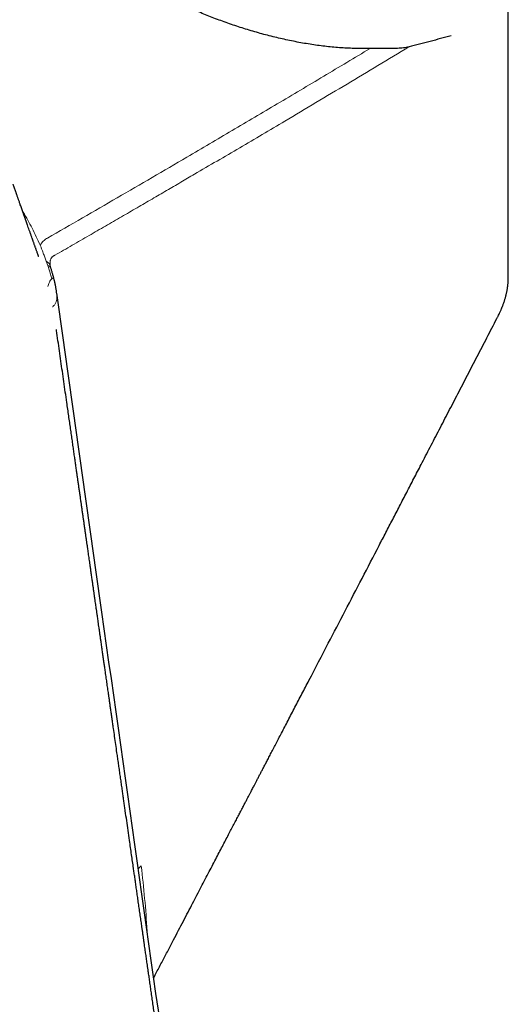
# Model space of a CAD drawing. Header units: millimetres. Extents: x 8 to 837, y 12 to 838.
# Tile 16 of 27: x 792 to 821, y 191 to 249. Entities that reach past the tile are written whole.
import ezdxf

# ---------------------------------------------------------------- set-up
doc = ezdxf.new("R2010")
doc.units = ezdxf.units.MM

msp = doc.modelspace()

# ---------------------------------------------------------------- linework, layer by layer
at = {"color": 7, "linetype": 'Continuous', "lineweight": 30}
for p, q in [((821.213, 234.189), (821.213, 257.6)), ((794.222, 234.925), (794.221, 234.93)), ((794.607, 233.273), (794.603, 233.304))]:
    msp.add_line(p, q, dxfattribs=at)
at = {"color": 8, "linetype": 'Continuous', "lineweight": 0}
for p, q in [((793.986, 235.177), (793.859, 235.533)), ((794.073, 234.928), (793.986, 235.177)), ((794.222, 234.919), (794.222, 234.925))]:
    msp.add_line(p, q, dxfattribs=at)
for centre, radius, start, end in [((793.824, 234.792), 0.416, 14.8241, 67.22135), ((794.036, 234.69), 0.242, 22.91603, 81.01732), ((735.034, 191.749), 65.018, 3.47039, 6.86627)]:
    msp.add_arc(centre, radius, start, end, dxfattribs=at)
at = {"color": 7, "linetype": 'Continuous', "lineweight": 30}
for points, knots in [([(813.066, 247.719), (812.788, 247.717), (812.229, 247.714), (811.374, 247.757), (810.511, 247.834), (809.64, 247.95), (808.766, 248.1), (807.892, 248.283), (807.023, 248.495), (806.162, 248.735), (805.312, 248.999), (804.478, 249.286), (803.664, 249.592), (802.872, 249.915), (802.107, 250.253), (801.373, 250.602), (800.671, 250.961), (800.238, 251.203), (800.02, 251.325)], [0, 0, 0, 0, 0.062102, 0.12433, 0.186614, 0.248943, 0.311322, 0.373747, 0.436203, 0.498675, 0.561148, 0.623614, 0.686078, 0.748561, 0.811107, 0.873788, 0.936706, 1, 1, 1, 1]), ([(817.846, 248.475), (817.64, 248.42), (817.227, 248.309), (816.602, 248.138), (815.979, 247.967), (815.568, 247.867), (815.363, 247.817)], [0, 0, 0, 0, 0.25034, 0.500404, 0.750272, 1, 1, 1, 1]), ([(815.363, 247.817), (815.253, 247.795), (815.035, 247.751), (814.69, 247.724), (814.324, 247.721), (813.934, 247.727), (813.512, 247.726), (813.215, 247.721), (813.066, 247.719)], [0, 0, 0, 0, 0.1671703, 0.3346246, 0.5020186, 0.6684468, 0.8339713, 1, 1, 1, 1]), ([(793.544, 235.45), (793.543, 235.453), (793.534, 235.477), (793.519, 235.52), (793.499, 235.576), (793.482, 235.623), (793.468, 235.662), (793.453, 235.705), (793.434, 235.757), (793.412, 235.82), (793.389, 235.883), (793.367, 235.946), (793.345, 236.008), (793.323, 236.071), (793.299, 236.138), (793.274, 236.208), (793.25, 236.277), (793.229, 236.334), (793.212, 236.382), (793.197, 236.424), (793.181, 236.469), (793.152, 236.552), (793.107, 236.68), (793.048, 236.846), (792.989, 237.012), (792.933, 237.172), (792.89, 237.294), (792.858, 237.383), (792.839, 237.438), (792.82, 237.49), (792.804, 237.536), (792.791, 237.573), (792.779, 237.609), (792.765, 237.649), (792.748, 237.696), (792.73, 237.748), (792.71, 237.803), (792.692, 237.856), (792.676, 237.901), (792.663, 237.938), (792.652, 237.97), (792.639, 238.007), (792.623, 238.052), (792.605, 238.103), (792.58, 238.175), (792.546, 238.27), (792.504, 238.39), (792.466, 238.499), (792.433, 238.593), (792.405, 238.674), (792.377, 238.754), (792.35, 238.831), (792.324, 238.905), (792.298, 238.979), (792.273, 239.05), (792.253, 239.107), (792.237, 239.154), (792.223, 239.195), (792.207, 239.24), (792.192, 239.284), (792.177, 239.326), (792.162, 239.371), (792.144, 239.421), (792.124, 239.477), (792.105, 239.533), (792.086, 239.588), (792.067, 239.644), (792.052, 239.686), (792.043, 239.711), (792.041, 239.717)], [0, 0, 0, 0, 0.001698, 0.016916, 0.030063, 0.041136, 0.05013, 0.057065, 0.071681, 0.086559, 0.10106, 0.116385, 0.130799, 0.14479, 0.160464, 0.177885, 0.194289, 0.208467, 0.21842, 0.227799, 0.238062, 0.250102, 0.286171, 0.327878, 0.366468, 0.403382, 0.439923, 0.452485, 0.466023, 0.478642, 0.489238, 0.497824, 0.505122, 0.514471, 0.525732, 0.538129, 0.551545, 0.564514, 0.575139, 0.583408, 0.590156, 0.597812, 0.609447, 0.622022, 0.633731, 0.659884, 0.688917, 0.718059, 0.736143, 0.755462, 0.77499, 0.792256, 0.809847, 0.827145, 0.844251, 0.859425, 0.867475, 0.877163, 0.888293, 0.898949, 0.908646, 0.917592, 0.930244, 0.943875, 0.95724, 0.969825, 0.982417, 0.996236, 1, 1, 1, 1]), ([(794.227, 234.899), (794.225, 234.905), (794.223, 234.915), (794.222, 234.923), (794.222, 234.925)], [0, 0, 0, 0, 0.7130642, 1, 1, 1, 1]), ([(794.259, 234.783), (794.257, 234.789), (794.251, 234.807), (794.243, 234.835), (794.235, 234.866), (794.23, 234.887), (794.228, 234.897), (794.227, 234.899)], [0, 0, 0, 0, 0.123981, 0.395959, 0.658133, 0.912236, 1, 1, 1, 1]), ([(794.465, 234.064), (794.458, 234.092), (794.444, 234.149), (794.421, 234.237), (794.397, 234.327), (794.372, 234.415), (794.346, 234.504), (794.319, 234.595), (794.29, 234.687), (794.27, 234.75), (794.259, 234.782), (794.258, 234.784)], [0, 0, 0, 0, 0.109959, 0.233628, 0.35406, 0.474392, 0.597908, 0.725214, 0.856985, 0.99322, 1, 1, 1, 1]), ([(794.608, 233.273), (794.608, 233.277), (794.604, 233.307), (794.597, 233.355), (794.589, 233.419), (794.579, 233.484), (794.568, 233.551), (794.557, 233.618), (794.544, 233.687), (794.533, 233.747), (794.523, 233.799), (794.515, 233.84), (794.506, 233.886), (794.494, 233.942), (794.48, 234.003), (794.469, 234.046), (794.464, 234.066)], [0, 0, 0, 0, 0.0124032, 0.1050185, 0.1929837, 0.2817659, 0.3687197, 0.456937, 0.5428188, 0.6350582, 0.6841327, 0.733225, 0.7834147, 0.847814, 0.9305503, 1, 1, 1, 1]), ([(820.612, 231.946), (820.631, 231.984), (820.667, 232.054), (820.714, 232.153), (820.753, 232.237), (820.784, 232.307), (820.808, 232.363), (820.826, 232.406), (820.841, 232.443), (820.861, 232.494), (820.888, 232.562), (820.919, 232.647), (820.951, 232.736), (820.98, 232.824), (821.006, 232.907), (821.029, 232.985), (821.05, 233.061), (821.068, 233.128), (821.083, 233.187), (821.097, 233.246), (821.113, 233.315), (821.129, 233.395), (821.145, 233.476), (821.158, 233.554), (821.17, 233.626), (821.179, 233.696), (821.188, 233.764), (821.195, 233.828), (821.2, 233.885), (821.204, 233.942), (821.208, 234.009), (821.212, 234.092), (821.213, 234.153), (821.213, 234.186)], [0, 0, 0, 0, 0.050353, 0.093976, 0.130944, 0.161551, 0.185553, 0.203025, 0.217921, 0.23401, 0.269098, 0.307078, 0.346381, 0.386319, 0.423302, 0.456486, 0.491135, 0.525029, 0.547503, 0.571728, 0.605013, 0.642428, 0.681504, 0.716712, 0.750004, 0.780498, 0.813762, 0.843257, 0.868493, 0.890772, 0.920348, 0.956899, 1, 1, 1, 1]), ([(806.465, 149.617), (806.311, 150.705), (804.676, 162.227), (801.564, 184.174), (797.765, 210.981), (795.448, 227.356), (794.606, 233.305)], [0, 0, 0, 0, 0.039023, 0.413092, 0.78677, 1, 1, 1, 1]), ([(800.323, 192.936), (800.379, 193.043), (800.549, 193.369), (800.83, 193.906), (801.163, 194.543), (801.48, 195.149), (801.78, 195.724), (802.066, 196.271), (802.342, 196.799), (802.609, 197.311), (802.868, 197.805), (803.117, 198.282), (803.356, 198.741), (803.587, 199.183), (803.809, 199.608), (804.02, 200.013), (804.222, 200.399), (804.413, 200.765), (804.595, 201.115), (804.767, 201.444), (804.929, 201.753), (805.08, 202.043), (805.223, 202.317), (805.358, 202.576), (805.485, 202.819), (805.601, 203.043), (805.708, 203.248), (805.805, 203.434), (805.895, 203.607), (805.978, 203.766), (806.053, 203.908), (806.118, 204.034), (806.176, 204.145), (806.228, 204.244), (806.273, 204.331), (806.314, 204.409), (806.369, 204.516), (806.445, 204.661), (806.539, 204.841), (806.634, 205.024), (806.732, 205.212), (806.838, 205.414), (806.953, 205.635), (807.078, 205.875), (807.214, 206.136), (807.36, 206.416), (807.515, 206.715), (807.681, 207.033), (807.857, 207.37), (808.042, 207.726), (808.237, 208.1), (808.438, 208.487), (808.643, 208.88), (808.848, 209.274), (809.054, 209.67), (809.26, 210.065), (809.778, 211.06), (810.557, 212.558), (811.601, 214.565), (812.6, 216.487), (813.4, 218.028), (814.001, 219.186), (814.404, 219.962), (814.813, 220.75), (815.229, 221.552), (815.652, 222.368), (816.112, 223.254), (816.609, 224.214), (817.145, 225.248), (817.691, 226.302), (818.247, 227.376), (818.81, 228.463), (819.379, 229.563), (819.955, 230.676), (820.367, 231.473), (820.587, 231.898), (820.612, 231.946)], [0, 0, 0, 0, 0.00823, 0.025071, 0.041409, 0.057243, 0.071711, 0.085732, 0.099306, 0.112434, 0.125115, 0.137349, 0.149138, 0.160481, 0.171378, 0.181829, 0.19166, 0.201062, 0.210035, 0.218578, 0.226409, 0.233841, 0.240875, 0.24751, 0.253746, 0.259585, 0.264724, 0.26951, 0.273942, 0.27802, 0.281744, 0.284894, 0.287738, 0.290274, 0.292504, 0.294428, 0.296248, 0.300754, 0.305559, 0.310103, 0.314886, 0.320027, 0.325635, 0.331841, 0.338534, 0.345714, 0.353381, 0.361536, 0.370177, 0.379305, 0.38892, 0.398955, 0.409057, 0.419175, 0.429308, 0.439456, 0.449619, 0.505791, 0.554693, 0.603947, 0.653556, 0.673146, 0.692983, 0.713174, 0.733719, 0.754619, 0.775872, 0.801844, 0.828325, 0.855315, 0.882815, 0.910824, 0.938829, 0.967324, 0.996309, 1, 1, 1, 1]), ([(806.701, 146.625), (806.685, 146.73), (806.656, 146.935), (806.613, 147.236), (806.571, 147.523), (806.532, 147.798), (806.495, 148.057), (806.459, 148.303), (806.426, 148.533), (806.395, 148.751), (806.361, 148.988), (806.323, 149.25), (806.281, 149.546), (806.237, 149.852), (806.191, 150.169), (806.142, 150.509), (806.091, 150.87), (806.037, 151.246), (805.983, 151.617), (805.931, 151.98), (805.88, 152.335), (805.83, 152.684), (805.78, 153.029), (805.731, 153.371), (805.682, 153.712), (805.634, 154.05), (805.585, 154.389), (805.535, 154.734), (805.484, 155.092), (805.431, 155.462), (805.376, 155.845), (805.321, 156.227), (805.266, 156.607), (805.213, 156.982), (805.158, 157.363), (805.102, 157.75), (805.046, 158.142), (804.989, 158.535), (804.934, 158.922), (804.88, 159.296), (804.829, 159.653), (804.78, 159.994), (804.733, 160.319), (804.689, 160.625), (804.648, 160.914), (804.609, 161.186), (804.572, 161.444), (804.534, 161.705), (804.497, 161.967), (804.459, 162.229), (804.424, 162.475), (804.391, 162.705), (804.36, 162.918), (804.333, 163.105), (804.309, 163.275), (804.285, 163.439), (804.26, 163.616), (804.232, 163.807), (804.203, 164.012), (804.172, 164.231), (804.138, 164.463), (804.104, 164.699), (804.07, 164.938), (804.036, 165.178), (804, 165.427), (803.963, 165.686), (803.924, 165.955), (803.884, 166.233), (803.84, 166.539), (803.793, 166.867), (803.744, 167.211), (803.696, 167.544), (803.65, 167.866), (803.59, 168.279), (803.518, 168.785), (803.446, 169.287), (803.388, 169.688), (803.345, 169.993), (803.3, 170.304), (803.254, 170.625), (803.206, 170.956), (803.157, 171.298), (803.104, 171.671), (803.046, 172.075), (802.984, 172.507), (802.921, 172.943), (802.859, 173.38), (802.796, 173.817), (802.735, 174.241), (802.677, 174.647), (802.622, 175.032), (802.568, 175.404), (802.517, 175.762), (802.469, 176.098), (802.424, 176.411), (802.382, 176.701), (802.342, 176.979), (802.304, 177.244), (802.268, 177.494), (802.235, 177.731), (802.205, 177.939), (802.179, 178.121), (802.156, 178.277), (802.135, 178.425), (802.115, 178.565), (802.096, 178.699), (802.076, 178.834), (802.056, 178.976), (802.034, 179.126), (802.012, 179.284), (801.988, 179.45), (801.963, 179.625), (801.937, 179.808), (801.909, 180.002), (801.88, 180.202), (801.85, 180.41), (801.819, 180.626), (801.787, 180.855), (801.752, 181.096), (801.715, 181.351), (801.677, 181.618), (801.638, 181.892), (801.598, 182.167), (801.56, 182.436), (801.523, 182.695), (801.487, 182.946), (801.452, 183.188), (801.415, 183.449), (801.374, 183.731), (801.33, 184.039), (801.286, 184.347), (801.221, 184.801), (801.135, 185.4), (801.029, 186.141), (800.943, 186.738), (800.879, 187.188), (800.834, 187.499), (800.788, 187.818), (800.744, 188.128), (800.701, 188.426), (800.66, 188.712), (800.618, 189.008), (800.569, 189.351), (800.514, 189.732), (800.455, 190.144), (800.398, 190.542), (800.343, 190.926), (800.289, 191.302), (800.236, 191.67), (800.185, 192.03), (800.135, 192.374), (800.089, 192.701), (800.044, 193.011), (800.006, 193.275), (799.975, 193.495), (799.949, 193.675), (799.924, 193.848), (799.901, 194.013), (799.878, 194.17), (799.857, 194.321), (799.835, 194.472), (799.812, 194.632), (799.787, 194.804), (799.761, 194.989), (799.732, 195.187), (799.702, 195.398), (799.671, 195.618), (799.634, 195.877), (799.591, 196.176), (799.542, 196.516), (799.491, 196.87), (799.44, 197.226), (799.39, 197.575), (799.343, 197.909), (799.297, 198.231), (799.252, 198.541), (799.21, 198.838), (799.169, 199.125), (799.123, 199.44), (799.073, 199.793), (799.016, 200.193), (798.956, 200.608), (798.888, 201.085), (798.812, 201.617), (798.729, 202.197), (798.66, 202.673), (798.607, 203.046), (798.567, 203.323), (798.527, 203.607), (798.485, 203.901), (798.44, 204.212), (798.393, 204.539), (798.345, 204.878), (798.296, 205.217), (798.249, 205.55), (798.202, 205.877), (798.147, 206.257), (798.086, 206.687), (798.018, 207.163), (797.959, 207.575), (797.909, 207.924), (797.868, 208.21), (797.829, 208.484), (797.791, 208.744), (797.756, 208.99), (797.723, 209.224), (797.691, 209.444), (797.662, 209.646), (797.636, 209.83), (797.611, 210.002), (797.586, 210.177), (797.562, 210.35), (797.537, 210.522), (797.513, 210.691), (797.487, 210.871), (797.458, 211.074), (797.426, 211.301), (797.389, 211.554), (797.351, 211.821), (797.311, 212.103), (797.269, 212.398), (797.229, 212.671), (797.194, 212.92), (797.163, 213.138), (797.132, 213.35), (797.104, 213.55), (797.077, 213.735), (797.053, 213.906), (797.031, 214.062), (797.01, 214.205), (796.993, 214.326), (796.978, 214.429), (796.966, 214.517), (796.953, 214.604), (796.939, 214.699), (796.923, 214.814), (796.903, 214.954), (796.879, 215.119), (796.854, 215.298), (796.826, 215.492), (796.796, 215.698), (796.765, 215.918), (796.733, 216.143), (796.698, 216.386), (796.662, 216.638), (796.625, 216.897), (796.592, 217.131), (796.561, 217.341), (796.535, 217.529), (796.509, 217.707), (796.485, 217.877), (796.461, 218.044), (796.436, 218.219), (796.41, 218.402), (796.382, 218.598), (796.353, 218.801), (796.322, 219.015), (796.29, 219.238), (796.257, 219.471), (796.223, 219.708), (796.189, 219.943), (796.156, 220.177), (796.123, 220.409), (796.09, 220.639), (796.057, 220.869), (796.023, 221.103), (795.989, 221.347), (795.953, 221.595), (795.918, 221.841), (795.884, 222.078), (795.852, 222.306), (795.82, 222.523), (795.786, 222.761), (795.749, 223.023), (795.707, 223.317), (795.664, 223.616), (795.62, 223.925), (795.574, 224.248), (795.526, 224.586), (795.475, 224.939), (795.423, 225.305), (795.369, 225.681), (795.314, 226.064), (795.259, 226.454), (795.191, 226.923), (795.114, 227.466), (795.026, 228.082), (794.939, 228.688), (794.853, 229.29), (794.767, 229.891), (794.681, 230.492), (794.621, 230.916), (794.589, 231.139), (794.586, 231.163)], [0, 0, 0, 0, 0.0037141, 0.0072718, 0.0106731, 0.013918, 0.0170064, 0.0198873, 0.0226172, 0.0251962, 0.0276242, 0.0310049, 0.0345048, 0.038126, 0.0418685, 0.0457323, 0.0501878, 0.0546784, 0.0590705, 0.0633638, 0.0675585, 0.0716682, 0.0757457, 0.0797963, 0.08382, 0.0878166, 0.0917896, 0.0958578, 0.1000812, 0.1044599, 0.1089938, 0.1136831, 0.1180263, 0.1224691, 0.126977, 0.1315498, 0.1361876, 0.1408896, 0.1455081, 0.1499241, 0.154148, 0.1581795, 0.1620188, 0.1656658, 0.1690604, 0.1722694, 0.175316, 0.1782275, 0.1815178, 0.1846168, 0.1875245, 0.190241, 0.1927661, 0.1951002, 0.1968707, 0.1988046, 0.200902, 0.2031627, 0.2055869, 0.2081745, 0.2109255, 0.2138261, 0.2165507, 0.2193889, 0.2223406, 0.2254058, 0.2285847, 0.2318771, 0.2352559, 0.2394564, 0.2435249, 0.2474614, 0.2512659, 0.2549553, 0.2621181, 0.2691972, 0.2727767, 0.2763468, 0.2800163, 0.2838108, 0.2877302, 0.2917747, 0.2959442, 0.3009667, 0.3061144, 0.3112754, 0.3164442, 0.321621, 0.3267742, 0.3314858, 0.3360401, 0.3404369, 0.3446763, 0.3487582, 0.3523324, 0.3557763, 0.3590698, 0.3621984, 0.3651623, 0.3679614, 0.3705956, 0.3725496, 0.374402, 0.3761525, 0.3778012, 0.3793505, 0.3809264, 0.3826002, 0.384372, 0.3862417, 0.3882095, 0.3902752, 0.392439, 0.3947086, 0.3971479, 0.3995452, 0.4020968, 0.4048026, 0.4076628, 0.4106773, 0.4138461, 0.4171323, 0.420414, 0.4235904, 0.4266615, 0.4296273, 0.4324876, 0.4352426, 0.4388842, 0.4425138, 0.4461599, 0.4498223, 0.4586083, 0.467419, 0.4761389, 0.4797736, 0.4833971, 0.4871565, 0.4911192, 0.4943754, 0.4977571, 0.5012644, 0.5048707, 0.5099155, 0.5147915, 0.5194985, 0.5240366, 0.5284057, 0.532855, 0.5371141, 0.5411823, 0.5450514, 0.5487197, 0.5521871, 0.554409, 0.5565398, 0.5585795, 0.560528, 0.5623853, 0.5641515, 0.5658883, 0.5677694, 0.5698052, 0.5719957, 0.5743409, 0.5768408, 0.5794605, 0.5821669, 0.5860299, 0.5900569, 0.594248, 0.5986032, 0.6026882, 0.6066365, 0.610443, 0.6141077, 0.6176305, 0.6210115, 0.6242635, 0.6288164, 0.6335472, 0.638456, 0.6435428, 0.6504659, 0.6573365, 0.6641506, 0.6673434, 0.6705888, 0.6739527, 0.6774352, 0.6810362, 0.684985, 0.6890459, 0.6930639, 0.6970078, 0.7008776, 0.7046733, 0.7104883, 0.7161202, 0.7215691, 0.7251081, 0.7285009, 0.7317358, 0.7348127, 0.7377316, 0.7404926, 0.7430955, 0.7455404, 0.7476537, 0.749633, 0.7516553, 0.7538745, 0.7557563, 0.7577598, 0.7598848, 0.7621314, 0.7649605, 0.7679556, 0.7711168, 0.7744441, 0.7779375, 0.781597, 0.7841495, 0.7867723, 0.7893068, 0.7916753, 0.7938779, 0.7958795, 0.797721, 0.7994023, 0.8009236, 0.8020252, 0.8030244, 0.8040221, 0.8051309, 0.8063508, 0.8081164, 0.8100725, 0.8122191, 0.8144881, 0.8169371, 0.8195662, 0.8223045, 0.8249389, 0.8282096, 0.8312771, 0.8341413, 0.836527, 0.8387506, 0.8408194, 0.8428268, 0.8448014, 0.8467434, 0.8490307, 0.8513054, 0.8537003, 0.8562287, 0.8588906, 0.8616349, 0.8644893, 0.8672881, 0.8699919, 0.872805, 0.8755074, 0.8781732, 0.8809461, 0.8838298, 0.8868242, 0.8897334, 0.8925587, 0.8952553, 0.8978231, 0.9002621, 0.9036906, 0.9071442, 0.9106773, 0.9143127, 0.9181268, 0.9221258, 0.9263099, 0.9306675, 0.9351201, 0.939653, 0.9442662, 0.9489551, 0.9562956, 0.9635507, 0.9707901, 0.9778286, 0.9849277, 0.9921067, 0.9991568, 1, 1, 1, 1])]:
    msp.add_open_spline(points, degree=3, knots=knots, dxfattribs=at)
at = {"color": 8, "linetype": 'Continuous', "lineweight": 0}
for points, knots in [([(813.069, 247.722), (812.16, 247.176), (810.34, 246.084), (807.63, 244.471), (804.943, 242.88), (803.165, 241.836), (802.275, 241.314)], [0, 0, 0, 0, 0.253879, 0.50776, 0.753879, 1, 1, 1, 1]), ([(802.72, 240.306), (803.609, 240.828), (805.389, 241.872), (808.387, 243.645), (811.712, 245.625), (814.144, 247.087), (815.359, 247.818)], [0, 0, 0, 0, 0.210214, 0.42043, 0.710213, 1, 1, 1, 1]), ([(802.275, 241.314), (801.593, 240.914), (800.227, 240.115), (798.174, 238.921), (796.118, 237.729), (794.745, 236.939), (794.058, 236.543)], [0, 0, 0, 0, 0.249998, 0.499996, 0.749998, 1, 1, 1, 1]), ([(794.497, 235.534), (794.837, 235.729), (795.508, 236.116), (796.503, 236.689), (797.472, 237.25), (798.417, 237.797), (799.331, 238.328), (800.216, 238.843), (801.072, 239.342), (801.904, 239.828), (802.45, 240.148), (802.72, 240.306)], [0, 0, 0, 0, 0.123609, 0.244278, 0.362013, 0.476818, 0.588699, 0.695739, 0.799967, 0.901386, 1, 1, 1, 1]), ([(792.588, 238.152), (792.604, 238.126), (792.809, 237.798), (793.165, 237.125), (793.475, 236.458), (793.631, 236.12)], [0, 0, 0, 0, 0.040969, 0.515415, 1, 1, 1, 1]), ([(794.058, 236.543), (794.023, 236.522), (793.952, 236.479), (793.857, 236.402), (793.77, 236.317), (793.693, 236.224), (793.652, 236.155), (793.631, 236.12)], [0, 0, 0, 0, 0.195064, 0.391528, 0.592483, 0.795018, 1, 1, 1, 1]), ([(793.859, 235.533), (793.827, 235.621), (793.775, 235.766), (793.698, 235.963), (793.654, 236.068), (793.631, 236.12)], [0, 0, 0, 0, 0.429352, 0.714727, 1, 1, 1, 1]), ([(794.213, 235.104), (794.215, 235.126), (794.218, 235.165), (794.229, 235.22), (794.244, 235.269), (794.264, 235.317), (794.286, 235.358), (794.313, 235.397), (794.343, 235.432), (794.379, 235.465), (794.419, 235.494), (794.458, 235.517), (794.485, 235.529), (794.497, 235.534)], [0, 0, 0, 0, 0.107443, 0.197629, 0.288434, 0.381266, 0.474827, 0.55265, 0.645152, 0.738353, 0.833678, 0.92969, 1, 1, 1, 1]), ([(794.31, 234.141), (794.286, 234.232), (794.238, 234.413), (794.158, 234.678), (794.101, 234.845), (794.073, 234.928)], [0, 0, 0, 0, 0.333442, 0.666588, 1, 1, 1, 1]), ([(794.221, 234.93), (794.221, 234.93), (794.217, 234.95), (794.214, 234.989), (794.211, 235.047), (794.212, 235.085), (794.213, 235.104)], [0, 0, 0, 0, 0.0052308, 0.3329491, 0.665588, 1, 1, 1, 1]), ([(794.08, 233.694), (794.091, 233.73), (794.117, 233.817), (794.173, 233.942), (794.229, 234.042), (794.276, 234.106), (794.299, 234.129), (794.31, 234.141)], [0, 0, 0, 0, 0.191564, 0.461592, 0.731976, 0.866172, 1, 1, 1, 1]), ([(794.465, 234.062), (794.458, 234.089), (794.446, 234.132), (794.421, 234.165), (794.399, 234.18), (794.373, 234.181), (794.344, 234.169), (794.322, 234.151), (794.31, 234.141)], [0, 0, 0, 0, 0.267403, 0.415406, 0.557981, 0.698967, 0.842205, 1, 1, 1, 1]), ([(794.358, 232.487), (794.362, 232.49), (794.392, 232.512), (794.44, 232.561), (794.499, 232.632), (794.545, 232.71), (794.585, 232.805), (794.614, 232.92), (794.625, 233.061), (794.62, 233.18), (794.61, 233.253), (794.607, 233.273)], [0, 0, 0, 0, 0.019033, 0.134883, 0.252759, 0.364339, 0.471207, 0.625734, 0.777558, 0.937331, 1, 1, 1, 1]), ([(799.586, 199.522), (799.557, 199.498), (799.498, 199.45), (799.442, 199.391), (799.419, 199.356), (799.414, 199.35)], [0, 0, 0, 0, 0.446251, 0.892501, 1, 1, 1, 1])]:
    msp.add_open_spline(points, degree=3, knots=knots, dxfattribs=at)

doc.saveas('drawing.dxf')
